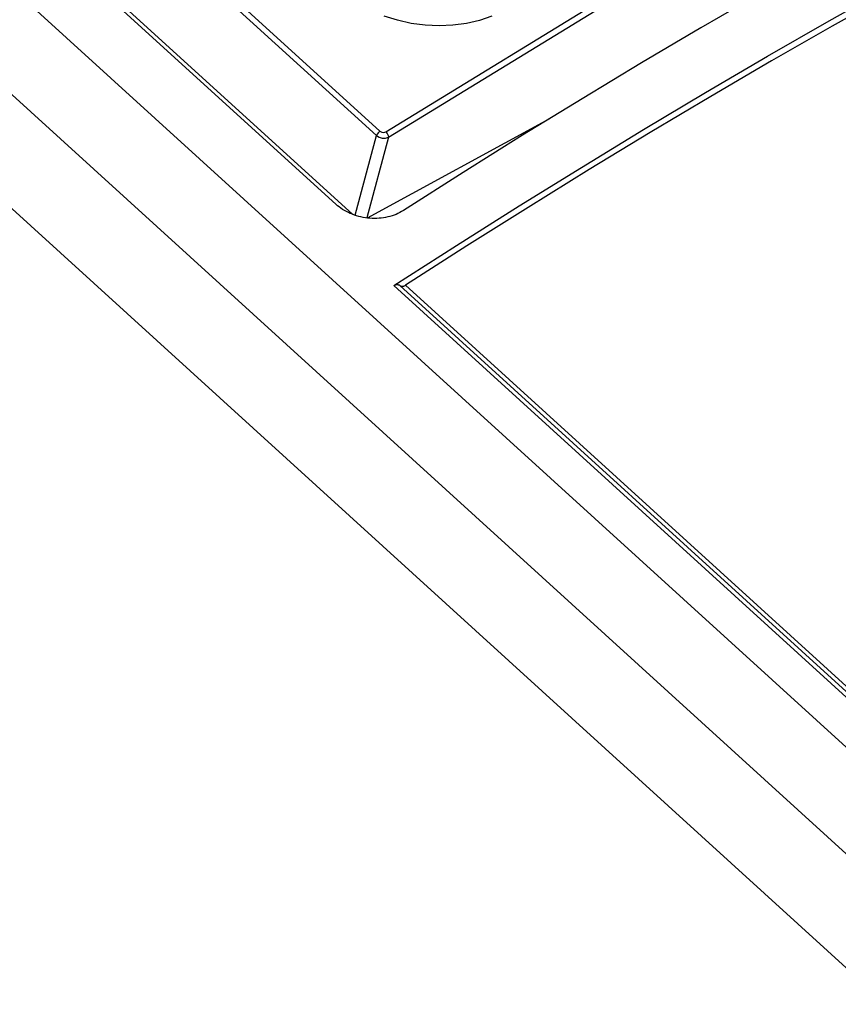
# Model space of a CAD drawing. Extents: x 0 to 594, y 0 to 420.
# Tile 65 of 105: x 512.32 to 516.18, y 127.69 to 132.34. Entities that reach past the tile are written whole.
import ezdxf

# ---------------------------------------------------------------- set-up
doc = ezdxf.new("R2010")
doc.units = 0
doc.header["$LTSCALE"] = 32.67
doc.layers.get('0').update_dxf_attribs({"linetype": 'CONTINUOUS'})

msp = doc.modelspace()

# ---------------------------------------------------------------- linework, layer by layer
at = {"color": 7, "linetype": 'CONTINUOUS'}
for p, q in [((501.1197, 142.6471), (544.791, 102.8975)), ((505.1485, 139.3512), (513.8113, 131.4663)), ((505.3746, 139.1694), (513.8899, 131.4188)), ((513.9593, 131.4019), (514.8197, 131.871))]:
    msp.add_line(p, q, dxfattribs=at)
at = {"color": 9, "linetype": 'CONTINUOUS'}
for p, q in [((544.3995, 102.7508), (500.7741, 142.4587)), ((544.1405, 102.4494), (500.5117, 142.1604)), ((514.002, 131.7906), (505.4759, 139.5511)), ((505.4923, 139.5718), (514.0184, 131.8113)), ((513.9022, 131.4145), (514.002, 131.7906)), ((514.058, 131.7835), (513.9568, 131.4022)), ((544.712, 103.206), (514.0847, 131.083)), ((544.7348, 103.2107), (514.1118, 131.0838)), ((544.7576, 103.2154), (514.1389, 131.0846))]:
    msp.add_line(p, q, dxfattribs=at)
for points in [[(514.0466, 131.8085), (515.1924, 132.5103), (516.3257, 133.154), (517.4431, 133.7374), (518.541, 134.2588)], [(514.058, 131.7835), (515.203, 132.4848), (516.3355, 133.128), (517.452, 133.711), (518.5491, 134.232)], [(514.5461, 132.3529), (514.4883, 132.3333), (514.427, 132.3192), (514.3628, 132.3106), (514.2973, 132.3078), (514.2313, 132.3109), (514.1656, 132.3198), (514.1008, 132.3343), (514.0377, 132.3543)], [(514.0184, 131.8113), (514.0113, 131.8054), (514.0054, 131.7979), (514.002, 131.7906)], [(514.002, 131.7906), (514.0145, 131.7826), (514.0295, 131.7784), (514.0448, 131.7787), (514.058, 131.7835)], [(514.0184, 131.8113), (514.027, 131.8065), (514.0373, 131.8054), (514.0466, 131.8085)], [(514.0466, 131.8085), (514.0532, 131.8004), (514.0573, 131.7913), (514.058, 131.7835)]]:
    msp.add_lwpolyline(points, dxfattribs=at)
at = {"color": 7, "linetype": 'CONTINUOUS'}
for points in [[(518.8133, 133.9911), (518.5458, 133.871), (518.2769, 133.747), (518.0069, 133.6191), (517.7357, 133.4874), (517.4634, 133.3519), (517.19, 133.2126), (516.9157, 133.0695), (516.6404, 132.9226), (516.3642, 132.772), (516.0872, 132.6178), (515.8094, 132.4598), (515.5308, 132.2983), (515.2516, 132.1331), (514.9717, 131.9644), (514.6913, 131.7921), (514.4103, 131.6163), (514.1288, 131.437)], [(514.0847, 131.083), (514.3798, 131.2726), (514.6744, 131.4585), (514.9683, 131.6406), (515.2616, 131.8191), (515.5541, 131.9937), (515.8458, 132.1646), (516.1367, 132.3316), (516.4265, 132.4947), (516.7155, 132.6539), (517.0033, 132.8091), (517.2901, 132.9604), (517.5756, 133.1077), (517.86, 133.2509), (518.1431, 133.3901), (518.4248, 133.5251), (518.7051, 133.656), (518.984, 133.7828), (519.2613, 133.9054)], [(519.2147, 133.852), (518.9425, 133.7311), (518.6689, 133.6063), (518.3939, 133.4775), (518.1175, 133.3447), (517.8399, 133.2079), (517.561, 133.0672), (517.281, 132.9227), (516.9998, 132.7743), (516.7176, 132.622), (516.4344, 132.466), (516.1502, 132.3061), (515.8651, 132.1426), (515.5791, 131.9753), (515.2924, 131.8044), (515.005, 131.6298), (514.7169, 131.4516), (514.4282, 131.2699), (514.1389, 131.0846)], [(514.1288, 131.437), (514.1207, 131.432), (514.1122, 131.4274), (514.1034, 131.4231), (514.0943, 131.4191), (514.0849, 131.4155), (514.0753, 131.4122), (514.0655, 131.4093), (514.0555, 131.4068), (514.0453, 131.4047), (514.035, 131.4029), (514.0245, 131.4016), (514.014, 131.4006), (514.0034, 131.4), (513.9927, 131.3999), (513.982, 131.4001), (513.9713, 131.4007), (513.9606, 131.4017), (513.95, 131.4031), (513.9394, 131.4049), (513.9289, 131.407), (513.9186, 131.4096), (513.9084, 131.4125), (513.8983, 131.4157), (513.8885, 131.4194), (513.8788, 131.4233), (513.8694, 131.4276), (513.8602, 131.4323), (513.8512, 131.4372), (513.8426, 131.4425), (513.8343, 131.448), (513.8263, 131.4539), (513.8186, 131.46), (513.8113, 131.4663)], [(514.0847, 131.083), (514.0867, 131.0843), (514.0887, 131.0853), (514.0908, 131.0862), (514.0928, 131.0869), (514.0949, 131.0875), (514.097, 131.0878), (514.099, 131.088), (514.101, 131.088), (514.1029, 131.0878), (514.1049, 131.0874), (514.1067, 131.0868), (514.1085, 131.086), (514.1102, 131.085)], [(514.1102, 131.085), (514.1134, 131.0827), (514.1151, 131.0817), (514.1169, 131.0809), (514.1187, 131.0803), (514.1206, 131.0799), (514.1226, 131.0797), (514.1246, 131.0797), (514.1266, 131.0798), (514.1287, 131.0802), (514.1307, 131.0807), (514.1328, 131.0814), (514.1348, 131.0823), (514.1369, 131.0834), (514.1389, 131.0846)]]:
    msp.add_lwpolyline(points, dxfattribs=at)

doc.saveas('drawing.dxf')
